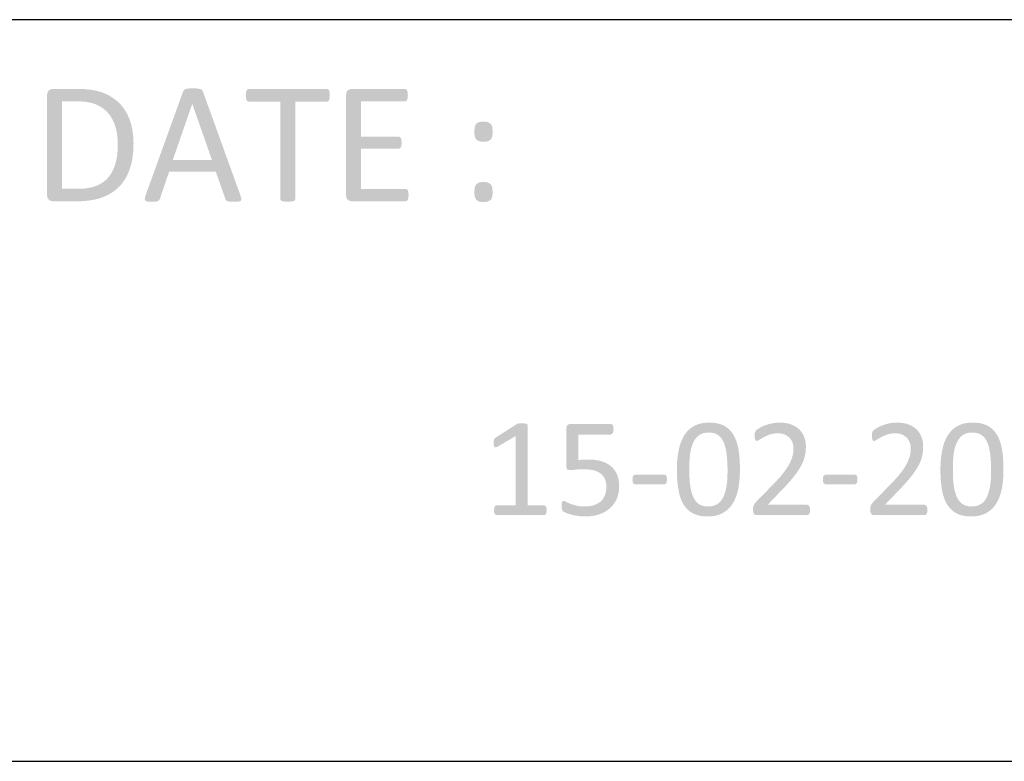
# Model space of a CAD drawing. Header units: millimetres. Extents: x 502444 to 745500, y -417645 to -375189.
# Tile 107 of 208: x 703332 to 705053, y -413880 to -412584. Entities that reach past the tile are written whole.
import ezdxf

# ---------------------------------------------------------------- set-up
doc = ezdxf.new("R2010")
doc.units = ezdxf.units.MM
doc.layers.add('PDF_Geometry', color=7, linetype='Continuous')
doc.layers.add('PDF_Solid Fills', color=7, linetype='Continuous')

msp = doc.modelspace()

# ---------------------------------------------------------------- hatches: boundary and pattern name
at = {"layer": 'PDF_Solid Fills', "lineweight": 25, "transparency": 33554559}
for points in [[(703634.9088, -412703.7022), (703632.38824, -412703.71486), (703627.47317, -412703.8541), (703622.61717, -412704.76443), (703619.73374, -412706.43374), (703618.06444, -412709.16474), (703552.20492, -412891.55927), (703550.99079, -412896.87043), (703552.05303, -412900.05661), (703555.99869, -412901.42264), (703557.56461, -412901.63202), (703563.13052, -412901.8778), (703565.14107, -412901.85934), (703570.11152, -412901.57401), (703574.20855, -412900.51178), (703576.33302, -412898.843), (703577.54715, -412896.56664), (703593.63255, -412849.37479), (703675.2742, -412849.37479), (703600.15785, -412828.58634), (703633.99847, -412730.71215), (703634.14984, -412730.71215), (703652.8154, -412709.31664), (703651.1461, -412706.43374), (703648.1113, -412704.76443), (703642.9515, -412703.8541), (703640.5475, -412703.76707)], [(703434.59818, -412704.61254), (703390.13576, -412704.61254), (703388.31826, -412704.77235), (703383.61046, -412706.8889), (703381.38262, -412709.79237), (703380.42376, -412715.23434), (703380.42376, -412890.34513), (703381.05562, -412894.89365), (703383.61046, -412898.53921), (703385.30139, -412899.68372), (703390.13576, -412900.96747), (703431.71528, -412900.96747), (703434.13142, -412900.9527), (703439.94574, -412900.79342), (703445.56282, -412900.45745), (703450.98211, -412899.94585), (703456.20414, -412899.25809), (703461.22839, -412898.39416), (703466.05485, -412897.35408), (703470.68406, -412896.13784), (703475.11548, -412894.74597), (703480.12074, -412892.87203), (703484.99678, -412890.7022), (703489.64286, -412888.2713), (703494.05793, -412885.57827), (703498.24252, -412882.62364), (703502.19715, -412879.4074), (703406.52443, -412879.11626), (703406.52443, -412726.31184), (703433.08079, -412726.31184), (703500.5864, -412724.02388), (703496.49622, -412720.95901), (703492.16184, -412718.13782), (703487.58327, -412715.56082), (703482.76155, -412713.22696), (703477.69564, -412711.13731), (703476.12971, -412710.5756), (703471.7273, -412709.17792), (703467.09915, -412707.96696), (703462.24579, -412706.94164), (703457.16669, -412706.10304), (703451.86291, -412705.45114), (703446.33339, -412704.98543), (703440.57866, -412704.70589)], [(703652.8154, -412709.31664), (703634.14984, -412730.71215), (703668.44563, -412828.58634), (703600.15785, -412828.58634), (703675.2742, -412849.37479), (703692.11856, -412897.1737), (703693.48459, -412899.45007), (703695.60906, -412900.81557), (703699.85799, -412901.57401), (703701.63119, -412901.72643), (703707.29362, -412901.8778), (703710.01513, -412901.8488), (703714.88115, -412901.57401), (703718.82682, -412900.2085), (703720.04095, -412897.0218), (703718.67492, -412891.71117)], [(703869.36331, -412704.61254), (703732.78775, -412704.61254), (703730.66328, -412705.2196), (703728.99398, -412707.19217), (703728.08365, -412710.68214), (703727.62848, -412715.84141), (703728.08365, -412720.84878), (703728.99398, -412724.18737), (703730.66328, -412726.15994), (703732.78775, -412726.76701), (703788.02494, -412726.76701), (703788.02494, -412897.0218), (703788.632, -412899.14627), (703790.75647, -412900.51178), (703794.85403, -412901.42264), (703795.61088, -412901.54289), (703801.07553, -412901.8778), (703802.27911, -412901.86567), (703807.44893, -412901.42264), (703811.39459, -412900.51178), (703813.51906, -412899.14627), (703814.12612, -412897.0218), (703814.12612, -412726.76701), (703869.36331, -412726.76701), (703871.63968, -412726.15994), (703873.30845, -412724.18737), (703874.21931, -412720.84878), (703874.52258, -412715.84141), (703874.21931, -412710.68214), (703873.30845, -412707.19217), (703871.63968, -412705.2196)], [(704005.78645, -412704.61254), (703912.61214, -412704.61254), (703910.75666, -412704.7792), (703906.08684, -412706.8889), (703903.84423, -412709.82613), (703902.90014, -412715.23434), (703902.90014, -412890.34513), (703903.54412, -412894.93004), (703906.08684, -412898.53921), (703907.8131, -412899.70376), (703912.61214, -412900.96747), (704006.84869, -412900.96747), (704009.12505, -412900.36041), (704010.79435, -412898.38784), (704011.85658, -412894.89734), (704012.15985, -412890.19376), (704011.85658, -412885.0345), (704010.79435, -412881.6959), (704009.12505, -412879.87523), (704006.84869, -412879.26816), (703929.0008, -412879.26816), (703929.0008, -412809.01151), (703994.86032, -412809.01151), (703997.13669, -412808.40444), (703998.80599, -412806.73514), (703999.71632, -412803.54844), (704000.02012, -412798.84487), (703999.71632, -412793.83697), (703998.80599, -412790.4989), (703997.13669, -412788.52633), (703994.86032, -412787.91927), (703929.0008, -412787.91927), (703929.0008, -412726.31184), (704005.78645, -412726.31184), (704008.06282, -412725.70478), (704009.58022, -412723.73221), (704010.64245, -412720.39361), (704010.94625, -412715.68951), (704010.64245, -412710.53077), (704009.58022, -412707.19217), (704008.06282, -412705.2196)], [(703500.5864, -412724.02388), (703433.08079, -412726.31184), (703436.12455, -412726.34402), (703442.03804, -412726.60878), (703447.59921, -412727.13937), (703452.807, -412727.93631), (703457.66194, -412729.00013), (703462.16456, -412730.32976), (703466.31434, -412731.92628), (703466.93723, -412732.20107), (703471.76264, -412734.6019), (703476.25261, -412737.33766), (703480.40713, -412740.40832), (703484.22674, -412743.81443), (703487.71091, -412747.55546), (703488.16818, -412748.11136), (703491.20087, -412752.18361), (703493.90076, -412756.53117), (703496.26785, -412761.15457), (703498.30159, -412766.05329), (703500.00254, -412771.22733), (703500.95243, -412774.8154), (703502.03101, -412779.78796), (703502.86962, -412784.88974), (703503.46877, -412790.12021), (703503.82848, -412795.48043), (703503.9482, -412800.9688), (703503.90548, -412804.92607), (703503.68238, -412810.64705), (703503.26782, -412816.12225), (703502.66234, -412821.35219), (703501.86593, -412826.33582), (703500.87806, -412831.07368), (703499.69927, -412835.56628), (703499.10802, -412837.46132), (703497.21035, -412842.66858), (703495.01574, -412847.52616), (703492.52366, -412852.03301), (703489.73464, -412856.19017), (703486.64867, -412859.99659), (703486.54899, -412860.1084), (703482.93138, -412863.76082), (703478.97781, -412867.01767), (703474.68774, -412869.87895), (703470.06222, -412872.34361), (703465.10021, -412874.41216), (703464.452, -412874.64423), (703460.05539, -412876.01079), (703455.34654, -412877.12893), (703450.32494, -412877.99812), (703444.99056, -412878.61943), (703439.34395, -412878.99232), (703433.38458, -412879.11626), (703406.52443, -412879.11626), (703502.19715, -412879.4074), (703505.92077, -412875.92957), (703506.34218, -412875.50499), (703509.69186, -412871.84677), (703512.80841, -412867.92537), (703515.69184, -412863.74025), (703518.34109, -412859.29195), (703520.75776, -412854.58047), (703522.94024, -412849.6058), (703524.8896, -412844.36742), (703525.79097, -412841.61742), (703527.109, -412837.01881), (703528.25141, -412832.24456), (703529.21818, -412827.29415), (703530.00878, -412822.16811), (703530.62429, -412816.86644), (703531.06363, -412811.38914), (703531.32682, -412805.73567), (703531.4149, -412799.90657), (703531.36321, -412795.85068), (703531.11585, -412790.29162), (703530.66384, -412784.88552), (703530.00826, -412779.63237), (703529.14855, -412774.53217), (703528.08474, -412769.58493), (703526.81681, -412764.79116), (703525.34477, -412760.15036), (703523.87325, -412756.25321), (703521.72294, -412751.33076), (703519.32685, -412746.63404), (703516.68551, -412742.16359), (703513.79839, -412737.91835), (703510.66548, -412733.89885), (703507.2868, -412730.10508), (703504.43343, -412727.33241)], [(704143.12045, -412761.81965), (704140.03449, -412761.90668), (704135.22965, -412762.57809), (704130.37365, -412765.46152), (704129.88684, -412766.08072), (704127.94539, -412770.92406), (704127.46332, -412773.95095), (704127.18642, -412779.5733), (704127.28664, -412782.89923), (704127.94539, -412787.76736), (704130.37365, -412793.07853), (704135.22965, -412795.96144), (704137.51815, -412796.47779), (704143.12045, -412796.87177), (704146.03711, -412796.77314), (704150.85988, -412795.96144), (704155.86725, -412793.07853), (704156.31873, -412792.54794), (704158.44741, -412787.76736), (704158.80659, -412785.15767), (704159.05395, -412779.5733), (704158.95954, -412775.76213), (704158.44741, -412770.92406), (704158.20322, -412769.97575), (704155.86725, -412765.46152), (704150.85988, -412762.57809), (704148.70008, -412762.16353)], [(704143.12045, -412867.28033), (704140.01234, -412867.38687), (704135.22965, -412868.19066), (704130.37365, -412871.07409), (704127.94539, -412876.38473), (704127.47335, -412879.30086), (704127.18642, -412884.8826), (704127.29297, -412888.39947), (704127.94539, -412893.22857), (704130.37365, -412898.53921), (704135.22965, -412901.42264), (704137.51815, -412901.93846), (704143.12045, -412902.33297), (704146.03711, -412902.23434), (704150.85988, -412901.42264), (704155.86725, -412898.53921), (704156.31873, -412898.00862), (704158.44741, -412893.22857), (704158.81556, -412890.50758), (704159.05395, -412884.8826), (704158.96482, -412881.26236), (704158.44741, -412876.38473), (704158.23433, -412875.54771), (704155.86725, -412871.07409), (704150.85988, -412868.19066), (704148.68004, -412867.69014)], [(704210.47311, -413289.02202), (704206.77903, -413289.02202), (704204.19306, -413289.39095), (704202.34602, -413289.88409), (704201.11449, -413290.4996), (704164.41892, -413314.01799), (704162.69529, -413315.4961), (704161.58664, -413317.21946), (704161.09403, -413319.68227), (704160.84772, -413323.25346), (704161.21745, -413327.93225), (704162.32557, -413330.51821), (704164.66522, -413331.13371), (704168.3593, -413329.65613), (704199.14456, -413311.3094), (704220.32435, -413292.4698), (704219.95515, -413290.99195), (704218.47731, -413289.88409), (704215.39873, -413289.2678), (704214.89029, -413289.21031)], [(704537.78021, -413287.79075), (704535.65047, -413287.81817), (704530.97854, -413288.0861), (704526.54448, -413288.63885), (704522.34723, -413289.47692), (704518.38786, -413290.59981), (704514.66635, -413292.00803), (704511.18218, -413293.7008), (704508.42375, -413295.35824), (704504.97175, -413297.82025), (704501.77293, -413300.57209), (704498.82778, -413303.61454), (704496.13528, -413306.94708), (704493.69594, -413310.57048), (704492.68381, -413312.30096), (704490.81568, -413315.86846), (704489.12159, -413319.63427), (704487.60208, -413323.59761), (704486.25714, -413327.75899), (704485.08679, -413332.11815), (704484.09154, -413336.67458), (704483.5119, -413339.86339), (704482.88163, -413343.90187), (704482.34787, -413348.03662), (704481.91169, -413352.26868), (704481.57256, -413356.59804), (704481.32994, -413361.02419), (704481.18437, -413365.54712), (704481.13585, -413370.1671), (704481.13638, -413370.71113), (704481.18701, -413375.4838), (704481.3194, -413380.11749), (704481.53459, -413384.61326), (704481.83205, -413388.97032), (704482.2118, -413393.18892), (704482.67382, -413397.26881), (704483.21812, -413401.21052), (704483.84523, -413405.01404), (704484.14006, -413406.67701), (704485.11052, -413411.27959), (704486.264, -413415.6377), (704487.60102, -413419.75135), (704489.12106, -413423.62053), (704490.82412, -413427.24579), (704492.71124, -413430.62605), (704493.76398, -413432.30089), (704496.3299, -413435.81617), (704535.81027, -413434.44303), (704532.70744, -413434.32778), (704528.32928, -413433.70938), (704524.35567, -413432.55801), (704520.78711, -413430.8721), (704518.60041, -413429.44567), (704515.57299, -413426.74843), (704512.89473, -413423.4064), (704510.56615, -413419.42039), (704509.0651, -413416.16802), (704507.69379, -413412.43966), (704506.50129, -413408.33208), (704505.48863, -413403.8458), (704504.65583, -413398.98083), (704504.63578, -413398.84713), (704504.15108, -413395.19551), (704503.74075, -413391.32447), (704503.4053, -413387.23535), (704503.14423, -413382.92682), (704502.95752, -413378.40019), (704502.84571, -413373.65443), (704502.80879, -413368.68952), (704502.83305, -413365.15893), (704502.93642, -413360.68374), (704503.12102, -413356.31165), (704503.38737, -413352.0432), (704503.73442, -413347.87813), (704504.16321, -413343.81617), (704504.7207, -413339.80589), (704505.56194, -413335.38502), (704506.61099, -413331.21362), (704507.8689, -413327.29327), (704509.33514, -413323.62266), (704509.36889, -413323.54381), (704511.38946, -413319.49082), (704513.76076, -413315.89563), (704516.4828, -413312.75797), (704519.55557, -413310.07787), (704520.31401, -413309.53145), (704523.7159, -413307.61559), (704527.55555, -413306.24718), (704531.83349, -413305.42625), (704536.54867, -413305.15225), (704576.22314, -413303.78147), (704573.38823, -413300.60321), (704570.28433, -413297.76092), (704566.91198, -413295.25512), (704563.27011, -413293.0853), (704562.79754, -413292.84743), (704559.26485, -413291.3026), (704555.47794, -413290.03837), (704551.43576, -413289.05499), (704547.13883, -413288.35245), (704542.58663, -413287.93104)], [(704660.55096, -413287.79075), (704659.54463, -413287.7976), (704655.14063, -413288.00356), (704650.87904, -413288.49354), (704646.75933, -413289.2678), (704642.69552, -413290.25936), (704638.54891, -413291.47692), (704634.69132, -413292.83899), (704633.07846, -413293.5017), (704628.97246, -413295.38672), (704625.57901, -413297.272), (704623.52469, -413298.5365), (704620.40708, -413300.71925), (704618.43715, -413302.93575), (704617.69823, -413304.78305), (704657.84211, -413306.50694), (704661.46868, -413306.6736), (704665.71076, -413307.3677), (704669.54038, -413308.60029), (704671.17012, -413309.33525), (704674.88214, -413311.54252), (704678.0372, -413314.2643), (704678.83308, -413315.1604), (704681.30512, -413318.62426), (704683.20912, -413322.51401), (704683.73075, -413324.11185), (704684.63211, -413328.2756), (704684.93274, -413332.61156), (704684.86734, -413335.2289), (704684.505, -413339.47837), (704683.82462, -413343.93932), (704683.5683, -413345.10414), (704682.47811, -413348.94353), (704680.96282, -413353.02975), (704679.0219, -413357.36096), (704678.21916, -413358.9675), (704676.32465, -413362.42107), (704674.12318, -413366.03393), (704671.6158, -413369.80634), (704668.80146, -413373.73803), (704668.25769, -413374.46693), (704665.96023, -413377.43237), (704663.43544, -413380.51781), (704660.6844, -413383.72244), (704657.70603, -413387.04706), (704654.50087, -413390.49114), (704651.06945, -413394.05521), (704619.17607, -413426.80882), (704616.713, -413429.76424), (704615.11227, -413432.59598), (704614.37335, -413435.92061), (704614.12704, -413440.23045), (704614.61965, -413444.78635), (704615.97408, -413447.61836), (704618.19085, -413448.97305), (704621.14601, -413449.46566), (704709.19164, -413449.46566), (704711.28499, -413448.84989), (704712.76283, -413447.126), (704713.62465, -413444.29373), (704713.87096, -413440.35361), (704713.62465, -413436.41322), (704712.63942, -413433.7041), (704711.03868, -413431.98074), (704709.06823, -413431.4876), (704639.74036, -413431.4876), (704664.98396, -413405.1372), (704667.37372, -413402.66463), (704670.71443, -413399.1388), (704673.87107, -413395.72214), (704676.84469, -413392.41387), (704679.63477, -413389.21346), (704682.24077, -413386.12196), (704684.66376, -413383.13911), (704686.9032, -413380.26412), (704688.14951, -413378.62752), (704690.95752, -413374.78707), (704693.50498, -413371.07321), (704695.79242, -413367.48488), (704697.81984, -413364.02234), (704699.58671, -413360.68585), (704699.66741, -413360.52129), (704701.60728, -413356.26418), (704703.18428, -413352.14315), (704704.39893, -413348.15819), (704705.25125, -413344.30931), (704705.62678, -413342.05246), (704706.17055, -413337.77584), (704706.49703, -413333.47944), (704706.60568, -413329.16352), (704706.4791, -413325.61448), (704705.96855, -413321.32546), (704705.06665, -413317.17278), (704703.77341, -413313.15645), (704702.62257, -413310.42781), (704700.59146, -413306.6736), (704698.14262, -413303.19128), (704695.2766, -413299.98085), (704692.24021, -413297.3221), (704688.80668, -413294.91757), (704685.01608, -413292.80787), (704680.86946, -413290.99195), (704677.8431, -413290.00461), (704673.88742, -413289.03573), (704669.68701, -413288.34402), (704665.24135, -413287.92893)], [(704865.57939, -413287.79075), (704864.57306, -413287.7976), (704860.16906, -413288.00356), (704855.90747, -413288.49354), (704851.78776, -413289.2678), (704847.72395, -413290.25936), (704843.57734, -413291.47692), (704839.71976, -413292.83899), (704838.10689, -413293.5017), (704834.00089, -413295.38672), (704830.60744, -413297.272), (704828.55312, -413298.5365), (704825.43551, -413300.71925), (704823.46558, -413302.93575), (704822.72666, -413304.78305), (704862.87054, -413306.50694), (704866.49711, -413306.6736), (704870.73919, -413307.3677), (704874.56881, -413308.60029), (704876.19856, -413309.33525), (704879.91057, -413311.54252), (704883.06563, -413314.2643), (704883.86151, -413315.1604), (704886.33355, -413318.62426), (704888.23755, -413322.51401), (704888.75918, -413324.11185), (704889.66054, -413328.2756), (704889.96118, -413332.61156), (704889.89577, -413335.2289), (704889.53343, -413339.47837), (704888.85306, -413343.93932), (704888.59673, -413345.10414), (704887.50654, -413348.94353), (704885.99125, -413353.02975), (704884.05033, -413357.36096), (704883.24759, -413358.9675), (704881.35308, -413362.42107), (704879.15161, -413366.03393), (704876.64423, -413369.80634), (704873.82989, -413373.73803), (704873.28612, -413374.46693), (704870.98866, -413377.43237), (704868.46387, -413380.51781), (704865.71283, -413383.72244), (704862.73446, -413387.04706), (704859.5293, -413390.49114), (704856.09788, -413394.05521), (704824.20451, -413426.80882), (704821.74143, -413429.76424), (704820.1407, -413432.59598), (704819.40178, -413435.92061), (704819.15547, -413440.23045), (704819.64808, -413444.78635), (704821.00251, -413447.61836), (704823.21928, -413448.97305), (704826.17443, -413449.46566), (704914.22007, -413449.46566), (704916.31342, -413448.84989), (704917.79127, -413447.126), (704918.65308, -413444.29373), (704918.89939, -413440.35361), (704918.65308, -413436.41322), (704917.66785, -413433.7041), (704916.06711, -413431.98074), (704914.09666, -413431.4876), (704844.76879, -413431.4876), (704870.01239, -413405.1372), (704872.40215, -413402.66463), (704875.74286, -413399.1388), (704878.8995, -413395.72214), (704881.87312, -413392.41387), (704884.6632, -413389.21346), (704887.2692, -413386.12196), (704889.69219, -413383.13911), (704891.93164, -413380.26412), (704893.17794, -413378.62752), (704895.98595, -413374.78707), (704898.53341, -413371.07321), (704900.82085, -413367.48488), (704902.84827, -413364.02234), (704904.61515, -413360.68585), (704904.69584, -413360.52129), (704906.63571, -413356.26418), (704908.21271, -413352.14315), (704909.42737, -413348.15819), (704910.27969, -413344.30931), (704910.65521, -413342.05246), (704911.19898, -413337.77584), (704911.52546, -413333.47944), (704911.63411, -413329.16352), (704911.50753, -413325.61448), (704910.99698, -413321.32546), (704910.09509, -413317.17278), (704908.80184, -413313.15645), (704907.651, -413310.42781), (704905.61989, -413306.6736), (704903.17105, -413303.19128), (704900.30503, -413299.98085), (704897.26864, -413297.3221), (704893.83511, -413294.91757), (704890.04451, -413292.80787), (704885.8979, -413290.99195), (704882.87153, -413290.00461), (704878.91585, -413289.03573), (704874.71544, -413288.34402), (704870.26978, -413287.92893)], [(704998.44769, -413287.79075), (704996.31795, -413287.81817), (704991.64602, -413288.0861), (704987.21196, -413288.63885), (704983.01471, -413289.47692), (704979.05533, -413290.59981), (704975.33382, -413292.00803), (704971.84966, -413293.7008), (704969.09123, -413295.35824), (704965.63923, -413297.82025), (704962.4404, -413300.57209), (704959.49526, -413303.61454), (704956.80276, -413306.94708), (704954.36342, -413310.57048), (704953.35129, -413312.30096), (704951.48316, -413315.86846), (704949.78907, -413319.63427), (704948.26956, -413323.59761), (704946.92462, -413327.75899), (704945.75427, -413332.11815), (704944.75902, -413336.67458), (704944.17938, -413339.86339), (704943.54911, -413343.90187), (704943.01535, -413348.03662), (704942.57917, -413352.26868), (704942.24004, -413356.59804), (704941.99742, -413361.02419), (704941.85185, -413365.54712), (704941.80333, -413370.1671), (704941.80386, -413370.71113), (704941.85449, -413375.4838), (704941.98687, -413380.11749), (704942.20206, -413384.61326), (704942.49953, -413388.97032), (704942.87928, -413393.18892), (704943.3413, -413397.26881), (704943.8856, -413401.21052), (704944.51271, -413405.01404), (704944.80754, -413406.67701), (704945.778, -413411.27959), (704946.93148, -413415.6377), (704948.2685, -413419.75135), (704949.78854, -413423.62053), (704951.49159, -413427.24579), (704953.37872, -413430.62605), (704954.43146, -413432.30089), (704956.99738, -413435.81617), (704996.47775, -413434.44303), (704993.37491, -413434.32778), (704988.99676, -413433.70938), (704985.02314, -413432.55801), (704981.45459, -413430.8721), (704979.26789, -413429.44567), (704976.24047, -413426.74843), (704973.56221, -413423.4064), (704971.23363, -413419.42039), (704969.73258, -413416.16802), (704968.36127, -413412.43966), (704967.16877, -413408.33208), (704966.15611, -413403.8458), (704965.32331, -413398.98083), (704965.30326, -413398.84713), (704964.81856, -413395.19551), (704964.40822, -413391.32447), (704964.07278, -413387.23535), (704963.81171, -413382.92682), (704963.625, -413378.40019), (704963.51319, -413373.65443), (704963.47627, -413368.68952), (704963.50053, -413365.15893), (704963.6039, -413360.68374), (704963.7885, -413356.31165), (704964.05485, -413352.0432), (704964.4019, -413347.87813), (704964.83069, -413343.81617), (704965.38818, -413339.80589), (704966.22942, -413335.38502), (704967.27847, -413331.21362), (704968.53638, -413327.29327), (704970.00262, -413323.62266), (704970.03637, -413323.54381), (704972.05693, -413319.49082), (704974.42824, -413315.89563), (704977.15028, -413312.75797), (704980.22305, -413310.07787), (704980.98149, -413309.53145), (704984.38338, -413307.61559), (704988.22303, -413306.24718), (704992.50097, -413305.42625), (704997.21615, -413305.15225), (705036.89062, -413303.78147), (705034.05571, -413300.60321), (705030.95181, -413297.76092), (705027.57946, -413295.25512), (705023.93759, -413293.0853), (705023.46502, -413292.84743), (705019.93233, -413291.3026), (705016.14542, -413290.03837), (705012.10324, -413289.05499), (705007.80631, -413288.35245), (705003.2541, -413287.93104)], [(704220.32435, -413292.4698), (704199.14456, -413311.3094), (704199.14456, -413432.47283), (704165.89676, -413432.47283), (704164.17261, -413432.96544), (704162.81818, -413434.56618), (704161.83295, -413437.27529), (704161.46376, -413441.092), (704161.83295, -413445.03265), (704162.9416, -413447.61836), (704164.29603, -413448.97305), (704165.89676, -413449.46566), (704249.13914, -413449.46566), (704250.86329, -413448.97305), (704252.21772, -413447.61836), (704253.20295, -413445.03265), (704253.57215, -413441.092), (704253.32584, -413437.27529), (704252.46402, -413434.56618), (704250.98618, -413432.96544), (704249.13914, -413432.47283), (704220.32435, -413432.47283)], [(704365.75326, -413290.1304), (704295.19386, -413290.1304), (704293.25452, -413290.29839), (704289.77563, -413292.1006), (704288.62848, -413293.75486), (704287.80517, -413298.13381), (704287.80517, -413363.0255), (704287.98186, -413365.82085), (704289.28302, -413369.18187), (704317.23599, -413369.30502), (704318.51711, -413369.31214), (704323.24178, -413369.46667), (704327.6405, -413369.8248), (704331.71327, -413370.38651), (704335.46063, -413371.15233), (704336.70113, -413371.48935), (704340.99911, -413372.96034), (704344.81345, -413374.77731), (704348.14414, -413376.93923), (704350.9379, -413379.53442), (704353.53073, -413382.87882), (704355.53283, -413386.66678), (704355.84137, -413387.48271), (704356.96953, -413391.3933), (704357.64675, -413395.63617), (704357.87249, -413400.21158), (704357.77597, -413403.47133), (704357.28335, -413407.9344), (704356.37091, -413411.97869), (704355.04021, -413415.60368), (704354.87144, -413415.9792), (704352.77967, -413419.84734), (704350.25015, -413423.25239), (704347.28233, -413426.19305), (704346.77916, -413426.60154), (704343.33613, -413428.96282), (704339.52232, -413430.87895), (704335.33774, -413432.3502), (704333.13943, -413432.92009), (704329.03712, -413433.69777), (704324.72121, -413434.16428), (704320.19116, -413434.31987), (704366.50643, -413435.22414), (704369.3234, -413432.077), (704371.84027, -413428.6606), (704374.05704, -413424.97549), (704375.9737, -413421.02138), (704376.64564, -413419.38215), (704377.95523, -413415.53617), (704378.97422, -413411.49979), (704379.70154, -413407.27169), (704380.13824, -413402.85239), (704380.28382, -413398.24139), (704380.24531, -413396.0444), (704379.92095, -413391.60744), (704379.26483, -413387.35507), (704378.27749, -413383.28679), (704376.95893, -413379.40204), (704376.71104, -413378.8042), (704374.81653, -413374.89124), (704372.5639, -413371.26546), (704369.95315, -413367.92607), (704366.9848, -413364.87202), (704365.64514, -413363.7341), (704362.34241, -413361.31586), (704358.71478, -413359.16027), (704354.76226, -413357.26734), (704350.48379, -413355.63708), (704348.91734, -413355.15448), (704345.07664, -413354.17584), (704341.01072, -413353.41451), (704308.98549, -413353.29795), (704308.98549, -413308.60029), (704365.99957, -413308.60029), (704369.20104, -413306.13748), (704369.98005, -413303.8925), (704370.43258, -413299.24219), (704370.18627, -413295.17865), (704369.20104, -413292.3469), (704367.72372, -413290.62276)], [(704576.22314, -413303.78147), (704536.54867, -413305.15225), (704538.94845, -413305.2158), (704543.27966, -413305.69075), (704547.26225, -413306.63009), (704548.39568, -413307.04913), (704552.20527, -413308.97054), (704555.63564, -413311.55571), (704557.09503, -413313.02643), (704559.72318, -413316.32679), (704562.0391, -413320.17488), (704562.18309, -413320.47262), (704563.75271, -413324.14639), (704565.14089, -413328.23367), (704566.34869, -413332.73471), (704567.06124, -413336.27716), (704567.74057, -413340.39028), (704568.32443, -413344.7919), (704568.81177, -413349.48071), (704569.11451, -413353.2663), (704569.35923, -413357.37705), (704569.53381, -413361.68742), (704569.63877, -413366.19691), (704569.67358, -413370.90602), (704569.64562, -413375.08269), (704569.55438, -413379.45003), (704569.39932, -413383.72191), (704569.18096, -413387.89859), (704568.96155, -413390.51277), (704568.47157, -413394.92362), (704567.8471, -413399.14196), (704567.08761, -413403.167), (704566.98055, -413403.66858), (704565.90618, -413408.02432), (704564.62823, -413412.12584), (704563.14723, -413415.97314), (704561.76537, -413418.90035), (704559.54491, -413422.59627), (704556.99007, -413425.82385), (704555.16992, -413427.63846), (704551.7865, -413430.22521), (704548.00117, -413432.22705), (704544.54337, -413433.39345), (704540.36617, -413434.18063), (704535.81027, -413434.44303), (704496.3299, -413435.81617), (704499.17008, -413438.98178), (704502.284, -413441.79928), (704505.6727, -413444.26789), (704509.33514, -413446.38708), (704509.6574, -413446.55612), (704513.16477, -413448.15976), (704516.93058, -413449.47252), (704520.95483, -413450.49308), (704525.23752, -413451.22199), (704529.77917, -413451.65922), (704534.57874, -413451.80505), (704536.90099, -413451.77183), (704541.5687, -413451.49071), (704545.99643, -413450.92161), (704550.18312, -413450.06534), (704554.12931, -413448.92162), (704557.835, -413447.49019), (704561.30018, -413445.77131), (704564.13456, -413444.09463), (704567.57706, -413441.66162), (704570.77536, -413438.9256), (704573.73053, -413435.88737), (704576.44149, -413432.54614), (704578.90878, -413428.90216), (704579.87555, -413427.26978), (704581.75529, -413423.7247), (704583.45887, -413419.97445), (704584.9863, -413416.01876), (704586.33809, -413411.85817), (704587.51424, -413407.49189), (704588.51371, -413402.9207), (704589.06698, -413399.76933), (704589.67141, -413395.75009), (704590.18354, -413391.62616), (704590.60179, -413387.39701), (704590.92774, -413383.06263), (704591.16033, -413378.62303), (704591.29957, -413374.07821), (704591.34598, -413369.42817), (704591.34546, -413368.76942), (704591.29588, -413364.01179), (704591.16771, -413359.38786), (704590.96202, -413354.89841), (704590.67774, -413350.54215), (704590.31539, -413346.32038), (704589.87552, -413342.23284), (704589.35707, -413338.27847), (704588.76002, -413334.45807), (704588.44831, -413332.79088), (704587.44462, -413328.22049), (704586.26372, -413323.88189), (704584.90613, -413319.7751), (704583.37132, -413315.90037), (704581.65983, -413312.25719), (704579.77112, -413308.84659), (704578.78853, -413307.29544)], [(704617.69823, -413304.78305), (704617.20561, -413307.12271), (704617.08273, -413310.32417), (704617.32851, -413314.75665), (704618.06743, -413317.71208), (704619.17607, -413319.31281), (704620.77681, -413319.80542), (704621.35117, -413319.74029), (704625.45612, -413317.71208), (704625.70928, -413317.54093), (704629.09324, -413315.43386), (704633.21401, -413313.15645), (704635.6871, -413311.90249), (704639.58794, -413310.2005), (704643.92706, -413308.60029), (704645.01303, -413308.25113), (704648.99297, -413307.28199), (704653.26933, -413306.70077), (704657.84211, -413306.50694)], [(704822.72666, -413304.78305), (704822.23405, -413307.12271), (704822.11116, -413310.32417), (704822.35694, -413314.75665), (704823.09586, -413317.71208), (704824.20451, -413319.31281), (704825.80524, -413319.80542), (704826.37961, -413319.74029), (704830.48455, -413317.71208), (704830.73772, -413317.54093), (704834.12167, -413315.43386), (704838.24244, -413313.15645), (704840.71553, -413311.90249), (704844.61637, -413310.2005), (704848.95549, -413308.60029), (704850.04146, -413308.25113), (704854.02141, -413307.28199), (704858.29776, -413306.70077), (704862.87054, -413306.50694)], [(705036.89062, -413303.78147), (704997.21615, -413305.15225), (704999.61593, -413305.2158), (705003.94714, -413305.69075), (705007.92973, -413306.63009), (705009.06316, -413307.04913), (705012.87275, -413308.97054), (705016.30312, -413311.55571), (705017.76251, -413313.02643), (705020.39066, -413316.32679), (705022.70658, -413320.17488), (705022.85057, -413320.47262), (705024.42019, -413324.14639), (705025.80837, -413328.23367), (705027.01617, -413332.73471), (705027.72872, -413336.27716), (705028.40804, -413340.39028), (705028.9919, -413344.7919), (705029.47925, -413349.48071), (705029.78199, -413353.2663), (705030.02671, -413357.37705), (705030.20129, -413361.68742), (705030.30625, -413366.19691), (705030.34106, -413370.90602), (705030.3131, -413375.08269), (705030.22186, -413379.45003), (705030.06679, -413383.72191), (705029.84844, -413387.89859), (705029.62903, -413390.51277), (705029.13905, -413394.92362), (705028.51458, -413399.14196), (705027.75509, -413403.167), (705027.64803, -413403.66858), (705026.57366, -413408.02432), (705025.29571, -413412.12584), (705023.8147, -413415.97314), (705022.43285, -413418.90035), (705020.21239, -413422.59627), (705017.65755, -413425.82385), (705015.8374, -413427.63846), (705012.45398, -413430.22521), (705008.66865, -413432.22705), (705005.21085, -413433.39345), (705001.03365, -413434.18063), (704996.47775, -413434.44303), (704956.99738, -413435.81617), (704959.83756, -413438.98178), (704962.95148, -413441.79928), (704966.34018, -413444.26789), (704970.00262, -413446.38708), (704970.32488, -413446.55612), (704973.83225, -413448.15976), (704977.59806, -413449.47252), (704981.62231, -413450.49308), (704985.905, -413451.22199), (704990.44665, -413451.65922), (704995.24622, -413451.80505), (704997.56847, -413451.77183), (705002.23618, -413451.49071), (705006.66391, -413450.92161), (705010.8506, -413450.06534), (705014.79679, -413448.92162), (705018.50248, -413447.49019), (705021.96766, -413445.77131), (705024.80204, -413444.09463), (705028.24454, -413441.66162), (705031.44284, -413438.9256), (705034.398, -413435.88737), (705037.10897, -413432.54614), (705039.57626, -413428.90216), (705040.54303, -413427.26978), (705042.42277, -413423.7247), (705044.12635, -413419.97445), (705045.65378, -413416.01876), (705047.00556, -413411.85817), (705048.18172, -413407.49189), (705049.18119, -413402.9207), (705049.73446, -413399.76933), (705050.33889, -413395.75009), (705050.85102, -413391.62616), (705051.26927, -413387.39701), (705051.59522, -413383.06263), (705051.82781, -413378.62303), (705051.96705, -413374.07821), (705052.01346, -413369.42817), (705052.01294, -413368.76942), (705051.96336, -413364.01179), (705051.83519, -413359.38786), (705051.6295, -413354.89841), (705051.34522, -413350.54215), (705050.98287, -413346.32038), (705050.543, -413342.23284), (705050.02455, -413338.27847), (705049.4275, -413334.45807), (705049.11579, -413332.79088), (705048.1121, -413328.22049), (705046.9312, -413323.88189), (705045.57361, -413319.7751), (705044.0388, -413315.90037), (705042.32731, -413312.25719), (705040.4386, -413308.84659), (705039.45601, -413307.29544)], [(704327.45643, -413352.43587), (704325.96382, -413352.43824), (704321.46911, -413352.47516), (704317.4823, -413352.55902), (704313.25341, -413352.80059), (704308.98549, -413353.29795), (704341.01072, -413353.41451), (704336.71854, -413352.871), (704332.20062, -413352.54452)], [(704289.28302, -413369.18187), (704289.99557, -413369.78682), (704294.20864, -413370.78287), (704295.60947, -413370.76678), (704299.8236, -413370.53946), (704304.30618, -413370.04394), (704304.31462, -413370.04315), (704308.15743, -413369.63308), (704312.46438, -413369.3873), (704317.23599, -413369.30502)], [(704463.77303, -413387.28308), (704463.33685, -413392.14594), (704462.66491, -413393.93206), (704459.46344, -413395.7791), (704407.99049, -413395.7791), (704404.6656, -413393.80891), (704403.702, -413390.2931), (704403.55748, -413387.28308), (704404.00948, -413382.46031), (704404.6656, -413380.75673), (704407.99049, -413378.90942), (704459.46344, -413378.90942), (704461.31048, -413379.27889), (704462.66491, -413380.63358), (704463.52672, -413383.34243)], [(704796.62072, -413387.28308), (704796.18454, -413392.14594), (704795.5126, -413393.93206), (704792.31113, -413395.7791), (704740.83871, -413395.7791), (704737.51382, -413393.80891), (704736.55021, -413390.2931), (704736.4057, -413387.28308), (704736.8577, -413382.46031), (704737.51382, -413380.75673), (704740.83871, -413378.90942), (704792.31113, -413378.90942), (704794.15818, -413379.27889), (704795.5126, -413380.63358), (704796.37442, -413383.34243)], [(704283.24928, -413424.46916), (704281.77144, -413424.96178), (704280.5399, -413426.43936), (704279.92439, -413429.14847), (704279.67808, -413432.96544), (704279.80098, -413436.78268), (704280.29359, -413439.36864), (704280.90962, -413441.21515), (704282.26405, -413442.81615), (704286.45074, -413445.15555), (704286.72712, -413445.27712), (704290.41276, -413446.69431), (704294.94756, -413448.11097), (704298.04249, -413448.98043), (704302.2181, -413449.91661), (704306.76873, -413450.6964), (704307.86102, -413450.87072), (704312.03823, -413451.38944), (704316.35309, -413451.70115), (704320.80719, -413451.80505), (704324.13049, -413451.74809), (704328.60358, -413451.48121), (704332.93321, -413450.99625), (704337.12043, -413450.29372), (704341.1642, -413449.37257), (704345.06556, -413448.23412), (704345.20164, -413448.18929), (704349.38464, -413446.63022), (704353.33452, -413444.80823), (704357.05076, -413442.72412), (704360.53387, -413440.37734), (704363.78281, -413437.76765), (704366.50643, -413435.22414), (704320.19116, -413434.31987), (704317.41691, -413434.27873), (704312.86576, -413434.01001), (704308.70068, -413433.49023), (704304.92169, -413432.71914), (704301.89427, -413431.93064), (704297.67118, -413430.6366), (704294.08574, -413429.2711), (704290.50401, -413427.76055), (704287.06625, -413425.94674)]]:
    msp.add_hatch(color=256, dxfattribs=at).paths.add_polyline_path(points)

# ---------------------------------------------------------------- linework, layer by layer
at = {"layer": 'PDF_Geometry', "lineweight": 25}
for points in [[(706310.55106, -412583.56752), (678381.78584, -412583.56752)], [(700451.73212, -413879.7664), (706310.55106, -413879.7664)]]:
    msp.add_lwpolyline(points, dxfattribs=at)

doc.saveas('drawing.dxf')
